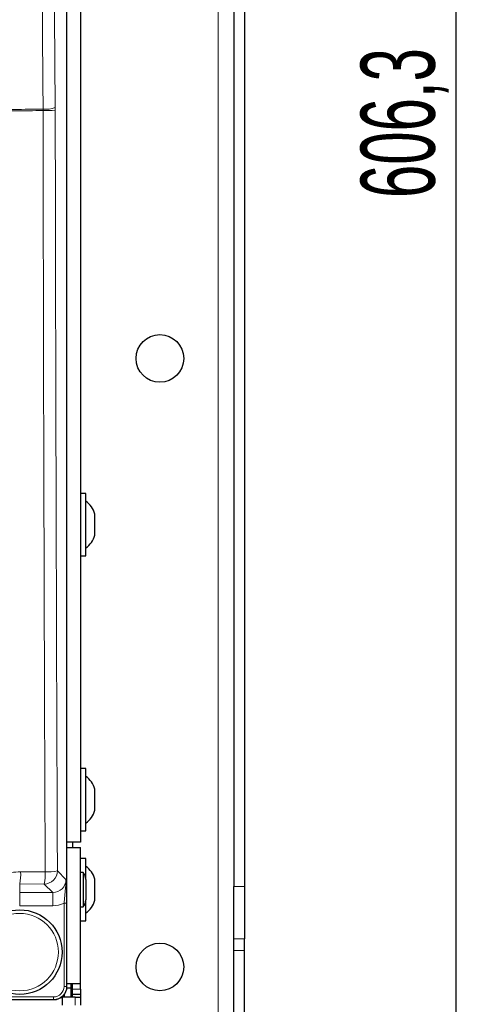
# Model space of a CAD drawing. Header units: millimetres. Extents: x 5 to 418, y 2 to 292.
# Tile 20 of 50: x 129 to 150, y 123 to 170. Entities that reach past the tile are written whole.
import ezdxf

# ---------------------------------------------------------------- set-up
doc = ezdxf.new("R2010")
doc.units = ezdxf.units.MM
doc.layers.add('SLD-0', color=7, linetype='Continuous')
doc.styles.add('SLDTEXTSTYLE1', font='TXT', dxfattribs={"width": 0.605})
doc.dimstyles.new('SLDDIMSTYLE1', dxfattribs={"dimtxt": 3.5, "dimasz": 3.5, "dimexe": 0, "dimexo": 0.0625, "dimgap": 0.875, "dimtad": 1, "dimdec": 1, "dimlfac": 4, "dimrnd": 1e-09, "dimzin": 12, "dimdsep": 46, "dimtxsty": 'SLDTEXTSTYLE1', "dimsah": 1, "dimcen": 0.09, "dimadec": 0, "dimazin": 3, "dimtfac": 1, "dimtofl": 0, "dimtmove": 0, "dimatfit": 3, "dimfxl": 1, "dimfrac": 2, "dimtolj": 1, "dimtzin": 12, "dimarcsym": 0})

# ---------------------------------------------------------------- blocks, each defined once
blk = doc.blocks.new('_D_2')
at = {"layer": 'SLD-0', "color": 7}
for p, q in [((137.946, 242.881), (150.196, 242.881)), ((149.196, 91.316), (149.196, 242.881)), ((128.656, 91.316), (150.196, 91.316))]:
    blk.add_line(p, q, dxfattribs=at)
for points in [[(149.196, 242.881), (148.736, 239.381), (149.656, 239.381)], [(149.196, 91.316), (149.656, 94.816), (148.736, 94.816)]]:
    blk.add_solid(points, dxfattribs=at)
at = {"layer": 'SLD-0', "color": 7, "insert": (144.684, 161.083), "char_height": 3.5, "attachment_point": 1, "rotation": 90, "style": 'SLDTEXTSTYLE1'}
blk.add_mtext('606,3', dxfattribs=at)

msp = doc.modelspace()

# ---------------------------------------------------------------- linework, layer by layer
at = {"color": 7, "linetype": 'Continuous', "lineweight": 18}
for p, q in [((137.9461, 242.8815), (137.9461, 92.8814)), ((130.8052, 123.8363), (130.8052, 206.5766)), ((129.675, 165.2151), (129.6744, 165.2821)), ((130.2505, 165.3682), (130.2511, 165.2342)), ((128.616, 129.2554), (129.7766, 129.2509)), ((130.3529, 129.2988), (130.7573, 128.8944)), ((129.7287, 128.6746), (128.5711, 128.6792)), ((128.5711, 128.6792), (128.5711, 128.2703)), ((130.1331, 128.2703), (129.7287, 128.6746)), ((138.6961, 128.5528), (139.1961, 128.5528)), ((128.5711, 128.2703), (130.1331, 128.2703)), ((128.5711, 128.2703), (128.5711, 127.6461)), ((130.1331, 128.2703), (130.1331, 127.6461)), ((130.1331, 127.6461), (128.5711, 127.6461)), ((130.7945, 127.7671), (130.6697, 127.7671)), ((130.6697, 123.8398), (130.6697, 127.7671)), ((130.7945, 127.7671), (130.7945, 123.8398)), ((139.1961, 126.0907), (138.6961, 126.0907)), ((138.6961, 125.5305), (139.1961, 125.5305)), ((130.7945, 123.8398), (130.6697, 123.8398)), ((130.7945, 123.8398), (130.8052, 123.8363)), ((126.2716, 123.3402), (130.1695, 123.3402)), ((130.1695, 123.2152), (130.1695, 123.3402)), ((131.0711, 123.7065), (131.4461, 123.7065)), ((131.1961, 122.9565), (131.1961, 123.3315)), ((130.1695, 123.2152), (126.2716, 123.2152)), ((130.18, 123.2117), (130.1695, 123.2152))]:
    msp.add_line(p, q, dxfattribs=at)
at = {"color": 7, "linetype": 'Continuous', "lineweight": 25}
for p, q in [((138.6961, 216.9601), (138.6961, 128.5528)), ((139.1961, 216.9601), (139.1961, 128.5528)), ((130.8053, 123.8363), (130.8053, 206.5766)), ((131.4461, 201.9065), (131.4461, 130.6564)), ((131.6961, 147.1315), (131.4461, 147.1315)), ((131.6961, 144.1815), (131.6961, 147.1315)), ((132.1211, 145.1565), (132.1211, 146.1565)), ((131.4461, 144.1815), (131.6961, 144.1815)), ((131.6961, 134.1315), (131.4461, 134.1315)), ((131.6961, 131.1815), (131.6961, 134.1315)), ((132.1211, 132.1565), (132.1211, 133.1565)), ((131.4461, 131.1815), (131.6961, 131.1815)), ((131.4461, 130.6564), (130.8053, 130.6564)), ((130.8053, 130.4065), (131.4461, 130.4065)), ((131.0711, 130.6564), (131.0711, 130.4065)), ((131.4461, 123.9565), (131.4461, 130.4065)), ((131.6961, 129.8815), (131.4461, 129.8815)), ((131.6961, 128.892), (131.6961, 129.8815)), ((131.5711, 129.2227), (131.4461, 129.2227)), ((131.5711, 129.2227), (131.5711, 127.5902)), ((131.6961, 128.892), (131.6961, 127.9209)), ((132.1211, 127.9065), (132.1211, 128.9064)), ((138.6961, 126.0907), (138.6961, 128.5528)), ((139.1961, 128.5528), (139.1961, 126.0907)), ((131.4461, 127.5902), (131.5711, 127.5902)), ((131.6961, 126.9314), (131.6961, 127.9209)), ((131.4461, 126.9314), (131.6961, 126.9314)), ((138.6961, 125.5305), (138.6961, 126.0907)), ((139.1961, 125.5305), (139.1961, 126.0907)), ((138.6961, 115.6824), (138.6961, 125.5305)), ((139.1961, 115.6824), (139.1961, 125.5305)), ((130.9961, 123.7565), (130.8001, 123.7565)), ((130.8052, 123.8363), (130.8053, 123.8363)), ((131.4461, 123.9565), (130.8053, 123.9565)), ((130.9961, 123.7565), (130.9961, 123.9565)), ((130.9961, 123.3315), (130.9961, 123.7565)), ((131.0711, 123.7065), (131.0711, 123.9565)), ((131.4461, 123.7065), (131.4461, 123.9565)), ((130.5711, 123.3489), (130.5711, 122.9565)), ((131.1961, 123.3315), (130.5711, 123.3315)), ((130.6475, 123.3315), (130.6475, 123.4216)), ((130.6961, 123.3315), (130.6961, 123.4837)), ((131.0711, 123.4565), (131.0711, 123.7065)), ((131.4461, 123.4565), (131.0711, 123.4565)), ((131.0711, 123.3315), (131.0711, 123.4565)), ((131.1961, 123.3315), (131.4461, 123.3315)), ((131.4461, 123.7065), (131.4461, 123.4565)), ((131.4461, 123.4565), (131.4461, 123.3315)), ((131.4461, 123.3315), (131.4461, 122.9565)), ((124.6939, 123.2117), (130.18, 123.2117))]:
    msp.add_line(p, q, dxfattribs=at)
at = {"color": 7, "linetype": 'Continuous', "lineweight": 18, "flags": 128}
for points in [[(129.6744, 165.2821), (129.6653, 166.52), (129.6289, 171.4716), (129.5925, 176.4231), (129.5444, 182.9566)], [(130.1209, 183.0427), (130.1538, 178.5458), (130.1868, 174.0489), (130.2505, 165.3682)]]:
    msp.add_lwpolyline(points, dxfattribs=at)
at = {"color": 7, "linetype": 'Continuous', "lineweight": 25}
for centre, radius in [((135.1961, 153.5065), 1.125), ((128.5711, 125.4565), 2), ((135.1961, 124.7565), 1.125)]:
    msp.add_circle(centre, radius, dxfattribs=at)
at = {"color": 7, "linetype": 'Continuous', "lineweight": 18}
msp.add_circle((128.5711, 125.4565), 1.8293, dxfattribs=at)
for centre, radius, start, end in [((129.7876, 166.4958), 1.219, 264.67256, 292.31907), ((129.7917, 170.4006), 5.1868, 268.71105, 275.08155), ((126.3848, 129.1395), 2.2341, 348.10995, 2.97487), ((129.7267, 129.3008), 0.6262, 270.18449, 359.81551), ((127.6761, 129.1351), 2.1037, 347.35689, 3.15641), ((129.8924, 131.3493), 2.1016, 266.83917, 282.65562)]:
    msp.add_arc(centre, radius, start, end, dxfattribs=at)
at = {"color": 7, "linetype": 'Continuous', "lineweight": 25}
for centre, radius, start, end in [((131.1497, 145.9189), 1, 13.74131, 56.88111), ((131.1497, 145.394), 1, 303.11889, 346.25869), ((131.1497, 132.9189), 1, 13.74131, 56.88111), ((131.1497, 132.394), 1, 303.11889, 346.25869), ((131.1497, 128.6689), 1, 13.74131, 56.88111), ((131.1961, 128.892), 0.5, 0, 41.40962), ((131.1961, 127.9209), 0.5, 318.59038, 0), ((131.1497, 128.144), 1, 303.11889, 346.25869)]:
    msp.add_arc(centre, radius, start, end, dxfattribs=at)
at = {"color": 7, "linetype": 'Continuous', "lineweight": 18}
for centre, major_axis, ratio, start_param, end_param in [((130.1297, 128.8978), (0.4456, -0.4456), 0.9918461, 5.4991567, 7.0672139), ((130.1297, 128.8978), (0.8863, -0.8863), 0.9972647, 5.4991567, 5.9424634), ((130.169, 123.8403), (-0.4751, 0.1582), 0.9984779, 1.8927601, 3.462643), ((130.169, 123.8403), (0.5935, -0.1977), 0.9990857, 5.0343527, 6.6042357)]:
    msp.add_ellipse(centre, major_axis=major_axis, ratio=ratio, start_param=start_param, end_param=end_param, dxfattribs=at)
at = {"color": 7, "linetype": 'Continuous', "lineweight": 25}
msp.add_ellipse((130.1795, 123.8368), major_axis=(0.5937, -0.1978), ratio=0.9987209, start_param=5.0343527, end_param=6.6042357, dxfattribs=at)
at = {"color": 7, "linetype": 'Continuous', "lineweight": 18}
for points, knots in [([(129.675, 165.2151), (129.2259, 165.2122), (128.3629, 165.2067), (127.4995, 165.2017), (127.0856, 165.1994)], [0, 0, 0, 0, 0.5205382, 1, 1, 1, 1]), ([(127.0858, 165.2664), (127.4997, 165.2687), (128.3628, 165.2737), (129.2255, 165.2792), (129.6744, 165.2821)], [0, 0, 0, 0, 0.4795324, 1, 1, 1, 1]), ([(129.7766, 129.2509), (129.7714, 130.5576), (129.7521, 135.4195), (129.7236, 143.8433), (129.6944, 154.5252), (129.6815, 161.6518), (129.675, 165.2151)], [0, 0, 0, 0, 0.1091443, 0.4060963, 0.703048, 1, 1, 1, 1]), ([(130.2511, 165.2342), (130.2576, 161.6737), (130.2706, 154.5529), (130.2999, 143.8795), (130.3284, 135.4624), (130.3477, 130.6044), (130.3529, 129.2988)], [0, 0, 0, 0, 0.2969519, 0.5939037, 0.8908555, 1, 1, 1, 1]), ([(124.7625, 125.4054), (124.7723, 125.6206), (124.7919, 126.0509), (124.9566, 126.6798), (125.2192, 127.2727), (125.5779, 127.814), (126.023, 128.2854), (126.5385, 128.6772), (127.1125, 128.9726), (127.8058, 129.2054), (128.3181, 129.237), (128.616, 129.2554)], [0, 0, 0, 0, 0.1067916, 0.2135793, 0.3204294, 0.4272763, 0.5337501, 0.6402234, 0.7463878, 0.8525546, 1, 1, 1, 1]), ([(130.6697, 127.7671), (130.6785, 127.8795), (130.6978, 128.1267), (130.734, 128.4364), (130.7588, 128.6897), (130.7599, 128.8346), (130.7573, 128.8937), (130.7573, 128.8944)], [0, 0, 0, 0, 0.2596176, 0.5706473, 0.8241419, 0.9980575, 1, 1, 1, 1]), ([(130.7573, 128.8944), (130.7573, 128.8938), (130.7649, 128.7757), (130.7779, 128.5591), (130.7919, 128.1686), (130.7937, 127.8951), (130.7945, 127.7671)], [0, 0, 0, 0, 0.00199, 0.4063332, 0.722169, 1, 1, 1, 1])]:
    msp.add_open_spline(points, degree=3, knots=knots, dxfattribs=at)

# ---------------------------------------------------------------- dimensions: what is measured, and where the dimension line sits
at = {"layer": 'SLD-0', "color": 7}
dim = msp.add_linear_dim(base=(149.1961, 242.8815), p1=(128.6557, 91.3164), p2=(137.9461, 242.8815), angle=90, dimstyle='SLDDIMSTYLE1', dxfattribs=at)
dim.commit()
dim.dimension.update_dxf_attribs({"geometry": '_D_2', "text_midpoint": (149.1961, 167.0989), "dimtype": 160})

doc.saveas('drawing.dxf')
